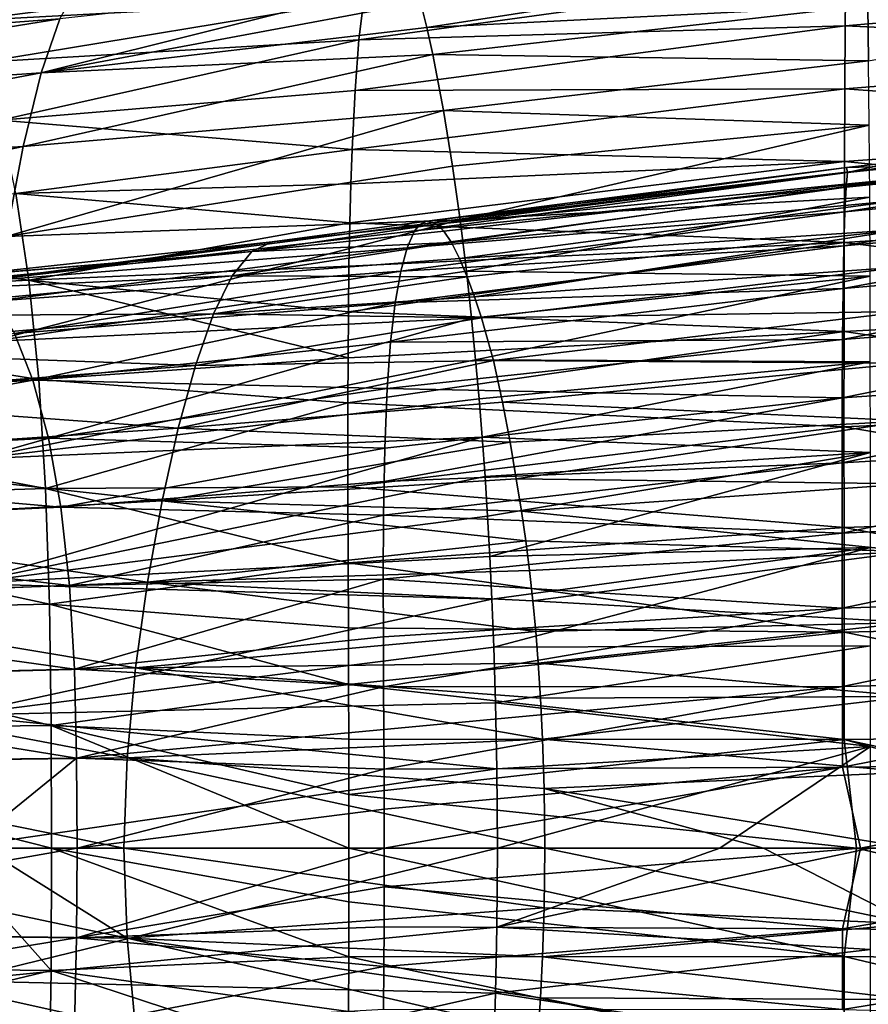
# Model space of a CAD drawing. Header units: metres. Extents: x -35 to 77, y -25 to 25.
# Tile 20 of 256: x -22.49 to -13.97, y -1.57 to 8.32. Entities that reach past the tile are written whole.
import ezdxf

# ---------------------------------------------------------------- set-up
doc = ezdxf.new("R2010")
doc.units = ezdxf.units.M
doc.layers.add('solid_500435', color=7, linetype='CONTINUOUS')

msp = doc.modelspace()

# ---------------------------------------------------------------- linework, layer by layer
at = {"layer": 'solid_500435'}
for points in [[(-13.976498, 8.932247, 4.291249), (-18.46455, 8.500622, 3.755224), (-18.400717, 8.246429, 4.330669)], [(-13.968629, 8.467113, 5.208268), (-13.976498, 8.932247, 4.291249), (-18.400717, 8.246429, 4.330669)], [(-27.416643, 8.236185, 1.385612), (-21.691328, 8.808815, 0.1543), (-23.434704, 8.631478, 0.132681)], [(-21.894947, 8.677097, 1.521869), (-21.691328, 8.808815, 0.1543), (-27.416643, 8.236185, 1.385612)], [(-23.048677, 8.312762, -2.326452), (-23.239841, 8.56023, -1.112017), (-18.980125, 8.831371, -2.191044)], [(-23.048677, 8.312762, -2.326452), (-18.980125, 8.831371, -2.191044), (-19.03516, 8.530973, -3.091285)], [(-22.278654, 7.789951, 4.114128), (-18.46455, 8.500622, 3.755224), (-18.53216, 8.729207, 3.119738)], [(-22.278654, 7.789951, 4.114128), (-18.53216, 8.729207, 3.119738), (-22.091032, 8.332763, 2.859785)], [(-19.083914, 8.123101, -3.987269), (-14.189611, 8.793494, -3.957631), (-14.196206, 8.263266, -4.920822)], [(-19.083914, 8.123101, -3.987269), (-19.03516, 8.530973, -3.091285), (-14.189611, 8.793494, -3.957631)], [(-14.196206, 8.263266, -4.920822), (-14.189611, 8.793494, -3.957631), (-9.154048, 8.69785, -5.169977)], [(-9.139392, 8.795088, 5.721361), (-13.968629, 8.467113, 5.208268), (-13.96168, 7.90939, 6.072341)], [(-21.894947, 8.677097, 1.521869), (-27.416643, 8.236185, 1.385612), (-27.612759, 7.917781, 2.658662)], [(-22.091032, 8.332763, 2.859785), (-21.894947, 8.677097, 1.521869), (-27.612759, 7.917781, 2.658662)], [(-14.196206, 8.263266, -4.920822), (-9.154048, 8.69785, -5.169977), (-9.161335, 8.030601, -6.122764)], [(-22.862299, 7.898194, -3.48406), (-23.048677, 8.312762, -2.326452), (-19.03516, 8.530973, -3.091285)], [(-22.862299, 7.898194, -3.48406), (-19.03516, 8.530973, -3.091285), (-19.083914, 8.123101, -3.987269)], [(-22.278654, 7.789951, 4.114128), (-18.400717, 8.246429, 4.330669), (-18.46455, 8.500622, 3.755224)], [(-13.968629, 8.467113, 5.208268), (-18.400717, 8.246429, 4.330669), (-18.34094, 7.974931, 4.850482)], [(-13.96168, 7.90939, 6.072341), (-13.968629, 8.467113, 5.208268), (-18.34094, 7.974931, 4.850482)], [(-22.091032, 8.332763, 2.859785), (-27.612759, 7.917781, 2.658662), (-27.800415, 7.410143, 3.853282)], [(-22.278654, 7.789951, 4.114128), (-22.091032, 8.332763, 2.859785), (-27.800415, 7.410143, 3.853282)], [(-22.278654, 7.789951, 4.114128), (-18.34094, 7.974931, 4.850482), (-18.400717, 8.246429, 4.330669)], [(-19.123657, 7.61247, -4.849905), (-14.196206, 8.263266, -4.920822), (-14.201528, 7.629582, -5.819466)], [(-19.123657, 7.61247, -4.849905), (-19.083914, 8.123101, -3.987269), (-14.196206, 8.263266, -4.920822)], [(-14.201528, 7.629582, -5.819466), (-14.196206, 8.263266, -4.920822), (-9.161335, 8.030601, -6.122764)], [(-22.687275, 7.315534, -4.581674), (-22.862299, 7.898194, -3.48406), (-19.083914, 8.123101, -3.987269)], [(-22.687275, 7.315534, -4.581674), (-19.083914, 8.123101, -3.987269), (-19.123657, 7.61247, -4.849905)], [(-14.201528, 7.629582, -5.819466), (-9.161335, 8.030601, -6.122764), (-9.167257, 7.262653, -6.99459)], [(-22.457804, 7.050481, 5.281667), (-18.234045, 7.411952, 5.731995), (-18.34094, 7.974931, 4.850482)], [(-22.457804, 7.050481, 5.281667), (-18.34094, 7.974931, 4.850482), (-22.278654, 7.789951, 4.114128)], [(-13.96168, 7.90939, 6.072341), (-18.34094, 7.974931, 4.850482), (-18.234045, 7.411952, 5.731995)], [(-13.955796, 7.265371, 6.874071), (-13.96168, 7.90939, 6.072341), (-18.234045, 7.411952, 5.731995)], [(-22.278654, 7.789951, 4.114128), (-27.800415, 7.410143, 3.853282), (-27.979588, 6.714677, 4.966616)], [(-22.457804, 7.050481, 5.281667), (-22.278654, 7.789951, 4.114128), (-27.979588, 6.714677, 4.966616)], [(-19.153217, 7.018013, -5.645875), (-14.201528, 7.629582, -5.819466), (-14.205484, 6.90018, -6.642048)], [(-19.153217, 7.018013, -5.645875), (-19.123657, 7.61247, -4.849905), (-14.201528, 7.629582, -5.819466)], [(-14.205484, 6.90018, -6.642048), (-14.201528, 7.629582, -5.819466), (-9.167257, 7.262653, -6.99459)], [(-22.687275, 7.315534, -4.581674), (-19.123657, 7.61247, -4.849905), (-19.153217, 7.018013, -5.645875)], [(-22.629364, 6.144883, 6.312943), (-18.143356, 6.85183, 6.435984), (-18.234045, 7.411952, 5.731995)], [(-22.629364, 6.144883, 6.312943), (-18.234045, 7.411952, 5.731995), (-22.457804, 7.050481, 5.281667)], [(-13.955796, 7.265371, 6.874071), (-18.234045, 7.411952, 5.731995), (-18.143356, 6.85183, 6.435984)], [(-14.173934, 6.790032, -0.540338), (-9.530626, 7.270854, -0.541538), (-9.54958, 7.322497, 0.35436)], [(-12.372615, 7.040763, 0.317082), (-14.173934, 6.790032, -0.540338), (-9.54958, 7.322497, 0.35436)], [(-22.532, 6.577009, -5.590545), (-22.687275, 7.315534, -4.581674), (-19.153217, 7.018013, -5.645875)], [(-13.955796, 7.265371, 6.874071), (-18.143356, 6.85183, 6.435984), (-18.067587, 6.311859, 7.00107)], [(-13.951111, 6.541417, 7.604117), (-13.955796, 7.265371, 6.874071), (-18.067587, 6.311859, 7.00107)], [(-14.205484, 6.90018, -6.642048), (-9.167257, 7.262653, -6.99459), (-9.171767, 6.402855, -7.773873)], [(-14.188377, 6.639721, -1.358104), (-9.544142, 7.109501, -1.428192), (-9.530626, 7.270854, -0.541538)], [(-14.173934, 6.790032, -0.540338), (-14.188377, 6.639721, -1.358104), (-9.530626, 7.270854, -0.541538)], [(-22.457804, 7.050481, 5.281667), (-27.979588, 6.714677, 4.966616), (-28.151175, 5.86039, 5.951325)], [(-22.629364, 6.144883, 6.312943), (-22.457804, 7.050481, 5.281667), (-28.151175, 5.86039, 5.951325)], [(-14.200827, 6.392737, -2.15367), (-9.555314, 6.844185, -2.290193), (-9.544142, 7.109501, -1.428192)], [(-14.188377, 6.639721, -1.358104), (-14.200827, 6.392737, -2.15367), (-9.544142, 7.109501, -1.428192)], [(-12.372615, 7.040763, 0.317082), (-13.708209, 6.893233, 0.294267), (-14.173934, 6.790032, -0.540338)], [(-22.532, 6.577009, -5.590545), (-19.153217, 7.018013, -5.645875), (-19.165365, 6.675119, -6.034556)], [(-19.165365, 6.675119, -6.034556), (-19.153217, 7.018013, -5.645875), (-14.205484, 6.90018, -6.642048)], [(-22.629364, 6.144883, 6.312943), (-18.067587, 6.311859, 7.00107), (-18.143356, 6.85183, 6.435984)], [(-19.175842, 6.284331, -6.428667), (-14.205484, 6.90018, -6.642048), (-14.208034, 6.083436, -7.377634)], [(-19.175842, 6.284331, -6.428667), (-19.165365, 6.675119, -6.034556), (-14.205484, 6.90018, -6.642048)], [(-18.471243, 6.266406, -0.339213), (-14.173934, 6.790032, -0.540338), (-14.185651, 6.838214, 0.285317)], [(-18.40308, 6.298143, 0.188602), (-18.471243, 6.266406, -0.339213), (-14.185651, 6.838214, 0.285317)], [(-13.66914, 6.853244, 1.069299), (-18.40308, 6.298143, 0.188602), (-14.185651, 6.838214, 0.285317)], [(-18.300476, 6.268547, 0.924863), (-18.40308, 6.298143, 0.188602), (-13.66914, 6.853244, 1.069299)], [(-18.300476, 6.268547, 0.924863), (-13.66914, 6.853244, 1.069299), (-13.652201, 6.724387, 1.83797)], [(-14.211016, 6.051628, -2.913543), (-9.563997, 6.477804, -3.112812), (-9.555314, 6.844185, -2.290193)], [(-14.200827, 6.392737, -2.15367), (-14.211016, 6.051628, -2.913543), (-9.555314, 6.844185, -2.290193)], [(-14.208034, 6.083436, -7.377634), (-14.205484, 6.90018, -6.642048), (-9.171767, 6.402855, -7.773873)], [(-13.708209, 6.893233, 0.294267), (-14.185651, 6.838214, 0.285317), (-14.173934, 6.790032, -0.540338)], [(-13.66914, 6.853244, 1.069299), (-14.185651, 6.838214, 0.285317), (-13.708209, 6.893233, 0.294267)], [(-18.525246, 6.203666, -0.793949), (-14.188377, 6.639721, -1.358104), (-14.173934, 6.790032, -0.540338)], [(-18.471243, 6.266406, -0.339213), (-18.525246, 6.203666, -0.793949), (-14.173934, 6.790032, -0.540338)], [(-22.532, 6.577009, -5.590545), (-19.165365, 6.675119, -6.034556), (-19.175842, 6.284331, -6.428667)], [(-18.60099, 6.031717, -1.527635), (-14.200827, 6.392737, -2.15367), (-14.188377, 6.639721, -1.358104)], [(-18.525246, 6.203666, -0.793949), (-18.60099, 6.031717, -1.527635), (-14.188377, 6.639721, -1.358104)], [(-18.229578, 6.198333, 1.429095), (-18.300476, 6.268547, 0.924863), (-13.652201, 6.724387, 1.83797)], [(-18.153057, 6.083646, 1.945961), (-18.229578, 6.198333, 1.429095), (-13.652201, 6.724387, 1.83797)], [(-18.153057, 6.083646, 1.945961), (-13.652201, 6.724387, 1.83797), (-13.63503, 6.510941, 2.589513)], [(-27.185795, 6.30405, -5.410843), (-22.532, 6.577009, -5.590545), (-22.401882, 5.708036, -6.475223)], [(-22.401882, 5.708036, -6.475223), (-22.532, 6.577009, -5.590545), (-19.175842, 6.284331, -6.428667)], [(-13.951111, 6.541417, 7.604117), (-18.067587, 6.311859, 7.00107), (-18.004583, 5.797399, 7.460034)], [(-13.947648, 5.745397, 8.254498), (-13.951111, 6.541417, 7.604117), (-18.004583, 5.797399, 7.460034)], [(-18.072966, 5.925001, 2.457828), (-18.153057, 6.083646, 1.945961), (-13.63503, 6.510941, 2.589513)], [(-18.072966, 5.925001, 2.457828), (-13.63503, 6.510941, 2.589513), (-13.618052, 6.214669, 3.312808)], [(-14.21888, 5.621839, -3.626669), (-9.570289, 6.01642, -3.884063), (-9.563997, 6.477804, -3.112812)], [(-14.211016, 6.051628, -2.913543), (-14.21888, 5.621839, -3.626669), (-9.563997, 6.477804, -3.112812)], [(-18.661985, 5.797846, -2.182506), (-14.211016, 6.051628, -2.913543), (-14.200827, 6.392737, -2.15367)], [(-18.60099, 6.031717, -1.527635), (-18.661985, 5.797846, -2.182506), (-14.200827, 6.392737, -2.15367)], [(-14.208034, 6.083436, -7.377634), (-9.171767, 6.402855, -7.773873), (-9.174965, 5.462716, -8.45156)], [(-27.055744, 5.469697, -6.253069), (-27.185795, 6.30405, -5.410843), (-22.401882, 5.708036, -6.475223)], [(-22.958836, 5.691261, -0.779651), (-18.471243, 6.266406, -0.339213), (-18.40308, 6.298143, 0.188602)], [(-19.955635, 6.092891, 0.155677), (-22.958836, 5.691261, -0.779651), (-18.40308, 6.298143, 0.188602)], [(-22.958836, 5.691261, -0.779651), (-18.525246, 6.203666, -0.793949), (-18.471243, 6.266406, -0.339213)], [(-22.790102, 5.091426, 7.188783), (-18.004583, 5.797399, 7.460034), (-18.067587, 6.311859, 7.00107)], [(-22.790102, 5.091426, 7.188783), (-18.067587, 6.311859, 7.00107), (-22.629364, 6.144883, 6.312943)], [(-22.401882, 5.708036, -6.475223), (-19.175842, 6.284331, -6.428667), (-19.184458, 5.845973, -6.81899)], [(-20.160505, 5.994132, 1.099066), (-18.300476, 6.268547, 0.924863), (-18.229578, 6.198333, 1.429095)], [(-20.160505, 5.994132, 1.099066), (-19.955635, 6.092891, 0.155677), (-18.300476, 6.268547, 0.924863)], [(-19.955635, 6.092891, 0.155677), (-18.40308, 6.298143, 0.188602), (-18.300476, 6.268547, 0.924863)], [(-19.184458, 5.845973, -6.81899), (-19.175842, 6.284331, -6.428667), (-14.208034, 6.083436, -7.377634)], [(-22.958836, 5.691261, -0.779651), (-18.60099, 6.031717, -1.527635), (-18.525246, 6.203666, -0.793949)], [(-20.160505, 5.994132, 1.099066), (-18.229578, 6.198333, 1.429095), (-18.153057, 6.083646, 1.945961)], [(-17.996954, 5.741258, 2.916705), (-18.072966, 5.925001, 2.457828), (-13.618052, 6.214669, 3.312808)], [(-17.924038, 5.539301, 3.329629), (-17.996954, 5.741258, 2.916705), (-13.618052, 6.214669, 3.312808)], [(-17.924038, 5.539301, 3.329629), (-13.618052, 6.214669, 3.312808), (-13.601695, 5.839205, 3.998237)], [(-19.955635, 6.092891, 0.155677), (-23.168667, 5.743708, 0.116555), (-22.958836, 5.691261, -0.779651)], [(-20.160505, 5.994132, 1.099066), (-23.168667, 5.743708, 0.116555), (-19.955635, 6.092891, 0.155677)], [(-20.357807, 5.748395, 2.023763), (-18.153057, 6.083646, 1.945961), (-18.072966, 5.925001, 2.457828)], [(-20.160505, 5.994132, 1.099066), (-18.153057, 6.083646, 1.945961), (-20.357807, 5.748395, 2.023763)], [(-19.190256, 5.388206, -7.177551), (-14.208034, 6.083436, -7.377634), (-14.209322, 5.190282, -8.017609)], [(-19.190256, 5.388206, -7.177551), (-19.184458, 5.845973, -6.81899), (-14.208034, 6.083436, -7.377634)], [(-18.719156, 5.477695, -2.835411), (-14.21888, 5.621839, -3.626669), (-14.211016, 6.051628, -2.913543)], [(-18.661985, 5.797846, -2.182506), (-18.719156, 5.477695, -2.835411), (-14.211016, 6.051628, -2.913543)], [(-14.209322, 5.190282, -8.017609), (-14.208034, 6.083436, -7.377634), (-9.174965, 5.462716, -8.45156)], [(-20.160505, 5.994132, 1.099066), (-24.416094, 5.566674, 0.980874), (-24.211205, 5.652169, 0.103861)], [(-20.160505, 5.994132, 1.099066), (-20.357807, 5.748395, 2.023763), (-24.416094, 5.566674, 0.980874)], [(-20.160505, 5.994132, 1.099066), (-24.211205, 5.652169, 0.103861), (-23.168667, 5.743708, 0.116555)], [(-22.958836, 5.691261, -0.779651), (-22.749552, 5.496914, -1.668248), (-18.60099, 6.031717, -1.527635)], [(-22.749552, 5.496914, -1.668248), (-18.661985, 5.797846, -2.182506), (-18.60099, 6.031717, -1.527635)], [(-14.224455, 5.110313, -4.283253), (-9.57441, 5.467726, -4.593372), (-9.570289, 6.01642, -3.884063)], [(-14.21888, 5.621839, -3.626669), (-14.224455, 5.110313, -4.283253), (-9.570289, 6.01642, -3.884063)], [(-22.401882, 5.708036, -6.475223), (-19.184458, 5.845973, -6.81899), (-19.190256, 5.388206, -7.177551)], [(-20.357807, 5.748395, 2.023763), (-18.072966, 5.925001, 2.457828), (-17.996954, 5.741258, 2.916705)], [(-17.854008, 5.328528, 3.695969), (-17.924038, 5.539301, 3.329629), (-13.601695, 5.839205, 3.998237)], [(-17.854008, 5.328528, 3.695969), (-13.601695, 5.839205, 3.998237), (-13.586391, 5.390053, 4.637683)], [(-20.357807, 5.748395, 2.023763), (-24.613422, 5.344136, 1.841972), (-24.416094, 5.566674, 0.980874)], [(-20.357807, 5.748395, 2.023763), (-20.54664, 5.367729, 2.884689), (-24.613422, 5.344136, 1.841972)], [(-22.790102, 5.091426, 7.188783), (-17.953276, 5.325767, 7.825532), (-18.004583, 5.797399, 7.460034)], [(-22.749552, 5.496914, -1.668248), (-22.54731, 5.169237, -2.505569), (-18.661985, 5.797846, -2.182506)], [(-22.54731, 5.169237, -2.505569), (-18.719156, 5.477695, -2.835411), (-18.661985, 5.797846, -2.182506)], [(-20.357807, 5.748395, 2.023763), (-17.996954, 5.741258, 2.916705), (-20.54664, 5.367729, 2.884689)], [(-20.54664, 5.367729, 2.884689), (-17.996954, 5.741258, 2.916705), (-17.924038, 5.539301, 3.329629)], [(-13.947648, 5.745397, 8.254498), (-18.004583, 5.797399, 7.460034), (-17.953276, 5.325767, 7.825532)], [(-13.947648, 5.745397, 8.254498), (-17.953276, 5.325767, 7.825532), (-17.911819, 4.905383, 8.113139)], [(-13.94532, 4.886689, 8.818596), (-13.947648, 5.745397, 8.254498), (-17.911819, 4.905383, 8.113139)], [(-27.055744, 5.469697, -6.253069), (-22.401882, 5.708036, -6.475223), (-22.302101, 4.707805, -7.234493)], [(-22.401882, 5.708036, -6.475223), (-19.190256, 5.388206, -7.177551), (-19.193748, 4.92458, -7.496701)], [(-22.302101, 4.707805, -7.234493), (-22.401882, 5.708036, -6.475223), (-19.193748, 4.92458, -7.496701)], [(-18.766676, 5.083076, -3.450786), (-14.224455, 5.110313, -4.283253), (-14.21888, 5.621839, -3.626669)], [(-18.719156, 5.477695, -2.835411), (-18.766676, 5.083076, -3.450786), (-14.21888, 5.621839, -3.626669)], [(-26.956022, 4.511613, -6.975473), (-27.055744, 5.469697, -6.253069), (-22.302101, 4.707805, -7.234493)], [(-22.54731, 5.169237, -2.505569), (-22.362045, 4.702121, -3.298655), (-18.719156, 5.477695, -2.835411)], [(-22.362045, 4.702121, -3.298655), (-18.766676, 5.083076, -3.450786), (-18.719156, 5.477695, -2.835411)], [(-20.54664, 5.367729, 2.884689), (-17.924038, 5.539301, 3.329629), (-17.854008, 5.328528, 3.695969)], [(-14.227784, 4.524074, -4.873561), (-9.57659, 4.839494, -5.23024), (-9.57441, 5.467726, -4.593372)], [(-14.224455, 5.110313, -4.283253), (-14.227784, 4.524074, -4.873561), (-9.57441, 5.467726, -4.593372)], [(-14.209322, 5.190282, -8.017609), (-9.174965, 5.462716, -8.45156), (-9.176989, 4.454405, -9.019234)], [(-20.54664, 5.367729, 2.884689), (-24.802286, 4.995892, 2.643934), (-24.613422, 5.344136, 1.841972)], [(-20.54664, 5.367729, 2.884689), (-20.726961, 4.849501, 3.689449), (-24.802286, 4.995892, 2.643934)], [(-20.54664, 5.367729, 2.884689), (-17.854008, 5.328528, 3.695969), (-20.726961, 4.849501, 3.689449)], [(-19.193748, 4.92458, -7.496701), (-19.190256, 5.388206, -7.177551), (-14.209322, 5.190282, -8.017609)], [(-17.732861, 4.899005, 4.307283), (-17.854008, 5.328528, 3.695969), (-13.586391, 5.390053, 4.637683)], [(-17.732861, 4.899005, 4.307283), (-13.586391, 5.390053, 4.637683), (-13.572571, 4.872798, 5.223096)], [(-22.935547, 3.912082, 7.893097), (-17.911819, 4.905383, 8.113139), (-17.953276, 5.325767, 7.825532)], [(-22.935547, 3.912082, 7.893097), (-17.953276, 5.325767, 7.825532), (-22.790102, 5.091426, 7.188783)], [(-20.726961, 4.849501, 3.689449), (-17.854008, 5.328528, 3.695969), (-17.732861, 4.899005, 4.307283)], [(-27.156115, 4.403933, -3.142169), (-22.362045, 4.702121, -3.298655), (-22.54731, 5.169237, -2.505569)], [(-19.195192, 4.475258, -7.768679), (-14.209322, 5.190282, -8.017609), (-14.209548, 4.232292, -8.553936)], [(-19.195192, 4.475258, -7.768679), (-19.193748, 4.92458, -7.496701), (-14.209322, 5.190282, -8.017609)], [(-14.209548, 4.232292, -8.553936), (-14.209322, 5.190282, -8.017609), (-9.176989, 4.454405, -9.019234)], [(-22.362045, 4.702121, -3.298655), (-18.79941, 4.616229, -4.023486), (-18.766676, 5.083076, -3.450786)], [(-18.79941, 4.616229, -4.023486), (-14.227784, 4.524074, -4.873561), (-14.224455, 5.110313, -4.283253)], [(-18.766676, 5.083076, -3.450786), (-18.79941, 4.616229, -4.023486), (-14.224455, 5.110313, -4.283253)], [(-20.726961, 4.849501, 3.689449), (-24.982628, 4.518845, 3.395003), (-24.802286, 4.995892, 2.643934)], [(-20.726961, 4.849501, 3.689449), (-20.899679, 4.219088, 4.396811), (-24.982628, 4.518845, 3.395003)], [(-22.935547, 3.912082, 7.893097), (-17.876928, 4.515654, 8.351031), (-17.911819, 4.905383, 8.113139)], [(-22.302101, 4.707805, -7.234493), (-19.193748, 4.92458, -7.496701), (-19.195192, 4.475258, -7.768679)], [(-20.899679, 4.219088, 4.396811), (-17.732861, 4.899005, 4.307283), (-17.64081, 4.479726, 4.784074)], [(-20.726961, 4.849501, 3.689449), (-17.732861, 4.899005, 4.307283), (-20.899679, 4.219088, 4.396811)], [(-13.94532, 4.886689, 8.818596), (-17.911819, 4.905383, 8.113139), (-17.876928, 4.515654, 8.351031)], [(-13.94532, 4.886689, 8.818596), (-17.876928, 4.515654, 8.351031), (-17.845556, 4.129016, 8.561991)], [(-13.944032, 3.97474, 9.289848), (-13.94532, 4.886689, 8.818596), (-17.845556, 4.129016, 8.561991)], [(-17.64081, 4.479726, 4.784074), (-17.732861, 4.899005, 4.307283), (-13.572571, 4.872798, 5.223096)], [(-17.64081, 4.479726, 4.784074), (-13.572571, 4.872798, 5.223096), (-13.560609, 4.293499, 5.746766)], [(-14.229111, 3.871733, -5.389048), (-9.577161, 4.141045, -5.785618), (-9.57659, 4.839494, -5.23024)], [(-14.227784, 4.524074, -4.873561), (-14.229111, 3.871733, -5.389048), (-9.57659, 4.839494, -5.23024)], [(-27.156115, 4.403933, -3.142169), (-26.997746, 3.854155, -3.797184), (-22.362045, 4.702121, -3.298655)], [(-26.997746, 3.854155, -3.797184), (-22.203602, 4.118186, -4.004368), (-22.362045, 4.702121, -3.298655)], [(-26.956022, 4.511613, -6.975473), (-22.302101, 4.707805, -7.234493), (-22.234297, 3.612236, -7.839654)], [(-22.362045, 4.702121, -3.298655), (-22.203602, 4.118186, -4.004368), (-18.79941, 4.616229, -4.023486)], [(-22.234297, 3.612236, -7.839654), (-22.302101, 4.707805, -7.234493), (-19.195192, 4.475258, -7.768679)], [(-22.203602, 4.118186, -4.004368), (-18.822775, 4.018484, -4.596378), (-18.79941, 4.616229, -4.023486)], [(-18.79941, 4.616229, -4.023486), (-18.822775, 4.018484, -4.596378), (-14.227784, 4.524074, -4.873561)], [(-26.888258, 3.463257, -7.551534), (-26.956022, 4.511613, -6.975473), (-22.234297, 3.612236, -7.839654)], [(-20.899679, 4.219088, 4.396811), (-25.155369, 3.937033, 4.055844), (-24.982628, 4.518845, 3.395003)], [(-22.935547, 3.912082, 7.893097), (-17.845556, 4.129016, 8.561991), (-17.876928, 4.515654, 8.351031)], [(-22.234297, 3.612236, -7.839654), (-19.195192, 4.475258, -7.768679), (-19.194918, 3.629047, -8.192585)], [(-20.899679, 4.219088, 4.396811), (-17.64081, 4.479726, 4.784074), (-17.565893, 4.078798, 5.162585)], [(-19.194918, 3.629047, -8.192585), (-19.195192, 4.475258, -7.768679), (-14.209548, 4.232292, -8.553936)], [(-18.8311, 3.6834, -4.859488), (-14.229111, 3.871733, -5.389048), (-14.227784, 4.524074, -4.873561)], [(-18.822775, 4.018484, -4.596378), (-18.8311, 3.6834, -4.859488), (-14.227784, 4.524074, -4.873561)], [(-17.565893, 4.078798, 5.162585), (-17.64081, 4.479726, 4.784074), (-13.560609, 4.293499, 5.746766)], [(-14.209548, 4.232292, -8.553936), (-9.176989, 4.454405, -9.019234), (-9.177979, 3.390145, -9.46858)], [(-17.502775, 3.709978, 5.459572), (-17.565893, 4.078798, 5.162585), (-13.560609, 4.293499, 5.746766)], [(-17.502775, 3.709978, 5.459572), (-13.560609, 4.293499, 5.746766), (-13.550669, 3.660109, 6.202349)], [(-20.899679, 4.219088, 4.396811), (-21.061567, 3.488522, 4.995221), (-25.155369, 3.937033, 4.055844)], [(-20.899679, 4.219088, 4.396811), (-17.565893, 4.078798, 5.162585), (-21.061567, 3.488522, 4.995221)], [(-19.194918, 3.629047, -8.192585), (-14.209548, 4.232292, -8.553936), (-14.208915, 3.221088, -8.978682)], [(-14.208915, 3.221088, -8.978682), (-14.209548, 4.232292, -8.553936), (-9.177979, 3.390145, -9.46858)], [(-26.997746, 3.854155, -3.797184), (-22.078695, 3.425444, -4.609912), (-22.203602, 4.118186, -4.004368)], [(-23.055929, 2.657956, 8.398591), (-17.816704, 3.734182, 8.753455), (-17.845556, 4.129016, 8.561991)], [(-23.055929, 2.657956, 8.398591), (-17.845556, 4.129016, 8.561991), (-22.935547, 3.912082, 7.893097)], [(-22.203602, 4.118186, -4.004368), (-22.078695, 3.425444, -4.609912), (-18.822775, 4.018484, -4.596378)], [(-21.061567, 3.488522, 4.995221), (-17.565893, 4.078798, 5.162585), (-17.502775, 3.709978, 5.459572)], [(-13.944032, 3.97474, 9.289848), (-17.845556, 4.129016, 8.561991), (-17.816704, 3.734182, 8.753455)], [(-14.229111, 3.871733, -5.389048), (-14.228871, 3.163489, -5.82236), (-9.577161, 4.141045, -5.785618)], [(-14.228871, 3.163489, -5.82236), (-9.576566, 3.383246, -6.251904), (-9.577161, 4.141045, -5.785618)], [(-22.078695, 3.425444, -4.609912), (-18.8311, 3.6834, -4.859488), (-18.822775, 4.018484, -4.596378)], [(-13.944032, 3.97474, 9.289848), (-17.816704, 3.734182, 8.753455), (-17.790745, 3.334194, 8.924157)], [(-13.944032, 3.97474, 9.289848), (-17.790745, 3.334194, 8.924157), (-17.767891, 2.928682, 9.074652)], [(-13.943667, 3.019124, 9.661968), (-13.944032, 3.97474, 9.289848), (-17.767891, 2.928682, 9.074652)], [(-21.061567, 3.488522, 4.995221), (-25.317291, 3.260783, 4.616186), (-25.155369, 3.937033, 4.055844)], [(-18.83667, 3.34381, -5.091938), (-14.228871, 3.163489, -5.82236), (-14.229111, 3.871733, -5.389048)], [(-18.8311, 3.6834, -4.859488), (-18.83667, 3.34381, -5.091938), (-14.229111, 3.871733, -5.389048)], [(-26.997746, 3.854155, -3.797184), (-26.872921, 3.20552, -4.357866), (-22.078695, 3.425444, -4.609912)], [(-23.055929, 2.657956, 8.398591), (-17.790745, 3.334194, 8.924157), (-17.816704, 3.734182, 8.753455)], [(-22.078695, 3.425444, -4.609912), (-18.83667, 3.34381, -5.091938), (-18.8311, 3.6834, -4.859488)], [(-21.061567, 3.488522, 4.995221), (-17.502775, 3.709978, 5.459572), (-17.45129, 3.385068, 5.687206)], [(-17.45129, 3.385068, 5.687206), (-17.502775, 3.709978, 5.459572), (-13.550669, 3.660109, 6.202349)], [(-26.888258, 3.463257, -7.551534), (-22.234297, 3.612236, -7.839654), (-22.194973, 2.450736, -8.276266)], [(-22.234297, 3.612236, -7.839654), (-19.194918, 3.629047, -8.192585), (-19.192926, 2.866883, -8.485974)], [(-22.194973, 2.450736, -8.276266), (-22.234297, 3.612236, -7.839654), (-19.192926, 2.866883, -8.485974)], [(-19.192926, 2.866883, -8.485974), (-19.194918, 3.629047, -8.192585), (-14.208915, 3.221088, -8.978682)], [(-17.45129, 3.385068, 5.687206), (-13.550669, 3.660109, 6.202349), (-13.542857, 2.981056, 6.58384)], [(-26.848955, 2.351826, -7.967659), (-26.888258, 3.463257, -7.551534), (-22.194973, 2.450736, -8.276266)], [(-21.061567, 3.488522, 4.995221), (-21.208153, 2.671645, 5.475849), (-25.317291, 3.260783, 4.616186)], [(-21.061567, 3.488522, 4.995221), (-17.408384, 3.086179, 5.871634), (-21.208153, 2.671645, 5.475849)], [(-21.061567, 3.488522, 4.995221), (-17.45129, 3.385068, 5.687206), (-17.408384, 3.086179, 5.871634)], [(-26.872921, 3.20552, -4.357866), (-21.992483, 2.637307, -5.101916), (-22.078695, 3.425444, -4.609912)], [(-22.078695, 3.425444, -4.609912), (-21.992483, 2.637307, -5.101916), (-18.83667, 3.34381, -5.091938)], [(-17.408384, 3.086179, 5.871634), (-17.45129, 3.385068, 5.687206), (-13.542857, 2.981056, 6.58384)], [(-14.228871, 3.163489, -5.82236), (-14.227513, 2.409623, -6.166203), (-9.576566, 3.383246, -6.251904)], [(-14.227513, 2.409623, -6.166203), (-9.575251, 2.577044, -6.621573), (-9.576566, 3.383246, -6.251904)], [(-14.208915, 3.221088, -8.978682), (-9.177979, 3.390145, -9.46858), (-9.178205, 2.283305, -9.79373)], [(-23.055929, 2.657956, 8.398591), (-17.767891, 2.928682, 9.074652), (-17.790745, 3.334194, 8.924157)], [(-21.992483, 2.637307, -5.101916), (-18.839716, 2.701114, -5.451735), (-18.83667, 3.34381, -5.091938)], [(-18.83667, 3.34381, -5.091938), (-18.839716, 2.701114, -5.451735), (-14.228871, 3.163489, -5.82236)], [(-26.872921, 3.20552, -4.357866), (-26.786768, 2.469137, -4.813696), (-21.992483, 2.637307, -5.101916)], [(-21.208153, 2.671645, 5.475849), (-25.463921, 2.501703, 5.068081), (-25.317291, 3.260783, 4.616186)], [(-19.192926, 2.866883, -8.485974), (-14.208915, 3.221088, -8.978682), (-14.207793, 2.169402, -9.286191)], [(-14.207793, 2.169402, -9.286191), (-14.208915, 3.221088, -8.978682), (-9.178205, 2.283305, -9.79373)], [(-21.208153, 2.671645, 5.475849), (-17.408384, 3.086179, 5.871634), (-17.37043, 2.788106, 6.033764)], [(-18.839716, 2.701114, -5.451735), (-14.227513, 2.409623, -6.166203), (-14.228871, 3.163489, -5.82236)], [(-17.37043, 2.788106, 6.033764), (-17.408384, 3.086179, 5.871634), (-13.542857, 2.981056, 6.58384)], [(-13.943667, 3.019124, 9.661968), (-17.767891, 2.928682, 9.074652), (-17.747314, 2.499417, 9.210594)], [(-13.943667, 3.019124, 9.661968), (-17.747314, 2.499417, 9.210594), (-17.728354, 2.01884, 9.335674)], [(-13.943915, 2.030576, 9.931062), (-13.943667, 3.019124, 9.661968), (-17.728354, 2.01884, 9.335674)], [(-17.336838, 2.483407, 6.178592), (-17.37043, 2.788106, 6.033764), (-13.542857, 2.981056, 6.58384)], [(-17.336838, 2.483407, 6.178592), (-13.542857, 2.981056, 6.58384), (-13.537271, 2.264833, 6.885324)], [(-23.055929, 2.657956, 8.398591), (-17.747314, 2.499417, 9.210594), (-17.767891, 2.928682, 9.074652)], [(-22.194973, 2.450736, -8.276266), (-19.192926, 2.866883, -8.485974), (-19.190546, 2.213073, -8.677635)], [(-21.208153, 2.671645, 5.475849), (-17.37043, 2.788106, 6.033764), (-17.336838, 2.483407, 6.178592)], [(-19.190546, 2.213073, -8.677635), (-19.192926, 2.866883, -8.485974), (-14.207793, 2.169402, -9.286191)], [(-21.208153, 2.671645, 5.475849), (-21.329647, 1.812147, 5.816517), (-25.463921, 2.501703, 5.068081)], [(-21.992483, 2.637307, -5.101916), (-21.942287, 1.797086, -5.454767), (-18.839716, 2.701114, -5.451735)], [(-21.942287, 1.797086, -5.454767), (-18.838221, 2.120739, -5.698), (-18.839716, 2.701114, -5.451735)], [(-21.208153, 2.671645, 5.475849), (-17.307722, 2.174866, 6.305128), (-21.329647, 1.812147, 5.816517)], [(-21.208153, 2.671645, 5.475849), (-17.336838, 2.483407, 6.178592), (-17.307722, 2.174866, 6.305128)], [(-18.839716, 2.701114, -5.451735), (-18.838221, 2.120739, -5.698), (-14.227513, 2.409623, -6.166203)], [(-26.786768, 2.469137, -4.813696), (-21.942287, 1.797086, -5.454767), (-21.992483, 2.637307, -5.101916)], [(-23.139078, 1.335872, 8.706845), (-17.747314, 2.499417, 9.210594), (-23.055929, 2.657956, 8.398591)], [(-14.227513, 2.409623, -6.166203), (-14.22559, 1.621686, -6.414875), (-9.575251, 2.577044, -6.621573)], [(-14.22559, 1.621686, -6.414875), (-9.573683, 1.734636, -6.888746), (-9.575251, 2.577044, -6.621573)], [(-21.329647, 1.812147, 5.816517), (-25.585474, 1.700779, 5.389598), (-25.463921, 2.501703, 5.068081)], [(-23.139078, 1.335872, 8.706845), (-17.728354, 2.01884, 9.335674), (-17.747314, 2.499417, 9.210594)], [(-17.307722, 2.174866, 6.305128), (-17.336838, 2.483407, 6.178592), (-13.537271, 2.264833, 6.885324)], [(-26.848955, 2.351826, -7.967659), (-22.194973, 2.450736, -8.276266), (-22.178421, 1.230588, -8.543168)], [(-26.786768, 2.469137, -4.813696), (-26.736601, 1.684941, -5.140928), (-21.942287, 1.797086, -5.454767)], [(-22.194973, 2.450736, -8.276266), (-19.190546, 2.213073, -8.677635), (-19.18836, 1.642547, -8.802736)], [(-22.178421, 1.230588, -8.543168), (-22.194973, 2.450736, -8.276266), (-19.18836, 1.642547, -8.802736)], [(-18.838221, 2.120739, -5.698), (-18.83604, 1.619561, -5.857572), (-14.227513, 2.409623, -6.166203)], [(-18.83604, 1.619561, -5.857572), (-14.22559, 1.621686, -6.414875), (-14.227513, 2.409623, -6.166203)], [(-26.832411, 1.182039, -8.222846), (-26.848955, 2.351826, -7.967659), (-22.178421, 1.230588, -8.543168)], [(-14.207793, 2.169402, -9.286191), (-9.178205, 2.283305, -9.79373), (-9.17805, 1.148401, -9.991255)], [(-19.18836, 1.642547, -8.802736), (-19.190546, 2.213073, -8.677635), (-14.207793, 2.169402, -9.286191)], [(-17.282881, 1.856205, 6.415956), (-17.307722, 2.174866, 6.305128), (-13.537271, 2.264833, 6.885324)], [(-17.282881, 1.856205, 6.415956), (-13.537271, 2.264833, 6.885324), (-13.533767, 1.521497, 7.102916)], [(-21.942287, 1.797086, -5.454767), (-18.83604, 1.619561, -5.857572), (-18.838221, 2.120739, -5.698)], [(-21.329647, 1.812147, 5.816517), (-17.307722, 2.174866, 6.305128), (-17.282881, 1.856205, 6.415956)], [(-19.18836, 1.642547, -8.802736), (-14.207793, 2.169402, -9.286191), (-14.20672, 1.091076, -9.473096)], [(-14.20672, 1.091076, -9.473096), (-14.207793, 2.169402, -9.286191), (-9.17805, 1.148401, -9.991255)], [(-23.139078, 1.335872, 8.706845), (-17.711422, 1.459423, 9.446687), (-17.728354, 2.01884, 9.335674)], [(-13.943915, 2.030576, 9.931062), (-17.728354, 2.01884, 9.335674), (-17.711422, 1.459423, 9.446687)], [(-13.944366, 1.020424, 10.094463), (-13.943915, 2.030576, 9.931062), (-17.711422, 1.459423, 9.446687)], [(-26.736601, 1.684941, -5.140928), (-21.921305, 0.90211, -5.671491), (-21.942287, 1.797086, -5.454767)], [(-21.329647, 1.812147, 5.816517), (-21.413837, 0.906649, 6.023763), (-25.585474, 1.700779, 5.389598)], [(-21.942287, 1.797086, -5.454767), (-21.921305, 0.90211, -5.671491), (-18.83604, 1.619561, -5.857572)], [(-21.329647, 1.812147, 5.816517), (-17.24033, 1.093749, 6.606266), (-21.413837, 0.906649, 6.023763)], [(-21.329647, 1.812147, 5.816517), (-17.282881, 1.856205, 6.415956), (-17.260557, 1.504563, 6.516403)], [(-21.329647, 1.812147, 5.816517), (-17.260557, 1.504563, 6.516403), (-17.24033, 1.093749, 6.606266)], [(-17.260557, 1.504563, 6.516403), (-17.282881, 1.856205, 6.415956), (-13.533767, 1.521497, 7.102916)], [(-26.736601, 1.684941, -5.140928), (-26.71563, 0.847068, -5.342946), (-21.921305, 0.90211, -5.671491)], [(-21.413837, 0.906649, 6.023763), (-25.669722, 0.852511, 5.586442), (-25.585474, 1.700779, 5.389598)], [(-14.22559, 1.621686, -6.414875), (-14.223862, 0.813708, -6.565746), (-9.573683, 1.734636, -6.888746)], [(-14.223862, 0.813708, -6.565746), (-9.572367, 0.870651, -7.050745), (-9.573683, 1.734636, -6.888746)], [(-22.178421, 1.230588, -8.543168), (-19.18836, 1.642547, -8.802736), (-19.186478, 1.094728, -8.887405)], [(-21.921305, 0.90211, -5.671491), (-18.833969, 1.192109, -5.95822), (-18.83604, 1.619561, -5.857572)], [(-19.186478, 1.094728, -8.887405), (-19.18836, 1.642547, -8.802736), (-14.20672, 1.091076, -9.473096)], [(-18.83604, 1.619561, -5.857572), (-18.833969, 1.192109, -5.95822), (-14.22559, 1.621686, -6.414875)], [(-18.833969, 1.192109, -5.95822), (-18.832102, 0.792681, -6.024235), (-14.22559, 1.621686, -6.414875)], [(-18.832102, 0.792681, -6.024235), (-14.223862, 0.813708, -6.565746), (-14.22559, 1.621686, -6.414875)], [(-17.24033, 1.093749, 6.606266), (-17.260557, 1.504563, 6.516403), (-13.533767, 1.521497, 7.102916)], [(-17.24033, 1.093749, 6.606266), (-13.533767, 1.521497, 7.102916), (-13.531957, 0.762658, 7.234765)], [(-23.139078, 1.335872, 8.706845), (-17.698256, 0.794883, 9.531713), (-17.711422, 1.459423, 9.446687)], [(-13.944366, 1.020424, 10.094463), (-17.711422, 1.459423, 9.446687), (-17.698256, 0.794883, 9.531713)], [(-23.139078, 1.335872, 8.706845), (-23.170244, 0, 8.809142), (-17.698256, 0.794883, 9.531713)], [(-26.832411, 1.182039, -8.222846), (-22.178421, 1.230588, -8.543168), (-22.1752, 0, -8.631828)], [(-22.178421, 1.230588, -8.543168), (-19.184565, 0, -8.954988), (-22.1752, 0, -8.631828)], [(-22.178421, 1.230588, -8.543168), (-19.185091, 0.539251, -8.938559), (-19.184565, 0, -8.954988)], [(-22.178421, 1.230588, -8.543168), (-19.186478, 1.094728, -8.887405), (-19.185091, 0.539251, -8.938559)], [(-21.921305, 0.90211, -5.671491), (-18.832102, 0.792681, -6.024235), (-18.833969, 1.192109, -5.95822)], [(-26.832411, 1.182039, -8.222846), (-22.1752, 0, -8.631828), (-23.273727, 0, -8.535785)], [(-21.413837, 0.906649, 6.023763), (-17.24033, 1.093749, 6.606266), (-17.223694, 0.599491, 6.676599)], [(-19.185091, 0.539251, -8.938559), (-19.186478, 1.094728, -8.887405), (-14.20672, 1.091076, -9.473096)], [(-19.185091, 0.539251, -8.938559), (-14.20672, 1.091076, -9.473096), (-14.084503, 0, -9.549528)], [(-17.223694, 0.599491, 6.676599), (-17.24033, 1.093749, 6.606266), (-13.531957, 0.762658, 7.234765)], [(-14.20672, 1.091076, -9.473096), (-9.17805, 1.148401, -9.991255), (-9.119394, 0, -10.06352)], [(-14.20672, 1.091076, -9.473096), (-9.119394, 0, -10.06352), (-10.235015, 0, -9.953591)], [(-14.20672, 1.091076, -9.473096), (-10.235015, 0, -9.953591), (-14.084503, 0, -9.549528)], [(-13.944366, 1.020424, 10.094463), (-17.698256, 0.794883, 9.531713), (-17.692617, 0, 9.567602)], [(-13.944366, 1.020424, 10.094463), (-17.692617, 0, 9.567602), (-15.456718, 0, 9.924948)], [(-13.944366, 1.020424, 10.094463), (-15.456718, 0, 9.924948), (-13.944546, 0, 10.149529)], [(-26.71563, 0.847068, -5.342946), (-23.036982, 0, -5.645464), (-21.921305, 0.90211, -5.671491)], [(-21.413837, 0.906649, 6.023763), (-21.445929, 0, 6.091834), (-25.669722, 0.852511, 5.586442)], [(-23.036982, 0, -5.645464), (-21.917677, 0, -5.743265), (-21.921305, 0.90211, -5.671491)], [(-21.921305, 0.90211, -5.671491), (-21.917677, 0, -5.743265), (-18.832102, 0.792681, -6.024235)], [(-21.413837, 0.906649, 6.023763), (-17.216028, 0, 6.707034), (-21.445929, 0, 6.091834)], [(-21.413837, 0.906649, 6.023763), (-17.223694, 0.599491, 6.676599), (-17.216028, 0, 6.707034)], [(-21.445929, 0, 6.091834), (-22.856741, 0, 5.926134), (-25.669722, 0.852511, 5.586442)], [(-17.698256, 0.794883, 9.531713), (-23.170244, 0, 8.809142), (-17.692617, 0, 9.567602)], [(-21.917677, 0, -5.743265), (-18.830589, 0.390128, -6.063956), (-18.832102, 0.792681, -6.024235)], [(-18.832102, 0.792681, -6.024235), (-18.830589, 0.390128, -6.063956), (-14.223862, 0.813708, -6.565746)], [(-18.830589, 0.390128, -6.063956), (-18.829933, 0, -6.076752), (-14.223862, 0.813708, -6.565746)], [(-18.829933, 0, -6.076752), (-14.04512, 0, -6.636281), (-14.223862, 0.813708, -6.565746)], [(-14.223862, 0.813708, -6.565746), (-14.04512, 0, -6.636281), (-9.572367, 0.870651, -7.050745)], [(-14.04512, 0, -6.636281), (-9.489558, 0, -7.113393), (-9.572367, 0.870651, -7.050745)], [(-17.223694, 0.599491, 6.676599), (-13.531957, 0.762658, 7.234765), (-13.531379, 0, 7.279116)], [(-17.223694, 0.599491, 6.676599), (-15.017967, 0, 7.058334), (-17.216028, 0, 6.707034)], [(-17.223694, 0.599491, 6.676599), (-13.531379, 0, 7.279116), (-15.017967, 0, 7.058334)], [(-19.185091, 0.539251, -8.938559), (-14.084503, 0, -9.549528), (-19.184565, 0, -8.954988)], [(-21.917677, 0, -5.743265), (-18.829933, 0, -6.076752), (-18.830589, 0.390128, -6.063956)], [(-26.832834, -1.182036, -8.222826), (-23.273727, 0, -8.535785), (-22.178843, -1.230583, -8.54313)], [(-26.71611, -0.847064, -5.342924), (-21.917677, 0, -5.743265), (-23.036982, 0, -5.645464)], [(-21.414686, -0.906635, 6.023658), (-25.701839, 0, 5.651464), (-22.856741, 0, 5.926134)], [(-23.273727, 0, -8.535785), (-22.1752, 0, -8.631828), (-22.178843, -1.230583, -8.54313)], [(-23.139629, -1.335864, 8.706785), (-17.692617, 0, 9.567602), (-23.170244, 0, 8.809142)], [(-21.414686, -0.906635, 6.023658), (-22.856741, 0, 5.926134), (-21.445929, 0, 6.091834)], [(-21.921783, -0.902102, -5.671447), (-18.829933, 0, -6.076752), (-21.917677, 0, -5.743265)], [(-21.921783, -0.902102, -5.671447), (-18.830589, -0.390128, -6.063956), (-18.829933, 0, -6.076752)], [(-17.223694, -0.599491, 6.676599), (-21.445929, 0, 6.091834), (-17.216028, 0, 6.707034)], [(-21.414686, -0.906635, 6.023658), (-21.445929, 0, 6.091834), (-17.223694, -0.599491, 6.676599)], [(-19.184565, 0, -8.954988), (-14.084503, 0, -9.549528), (-14.20672, -1.091076, -9.473096)], [(-18.830589, -0.390128, -6.063956), (-14.04512, 0, -6.636281), (-18.829933, 0, -6.076752)], [(-18.830589, -0.390128, -6.063956), (-14.223862, -0.813708, -6.565746), (-14.04512, 0, -6.636281)], [(-17.698256, -0.794883, 9.531713), (-15.456718, 0, 9.924948), (-17.692617, 0, 9.567602)], [(-17.698256, -0.794883, 9.531713), (-13.944546, 0, 10.149529), (-15.456718, 0, 9.924948)], [(-17.698256, -0.794883, 9.531713), (-13.944366, -1.020424, 10.094463), (-13.944546, 0, 10.149529)], [(-13.531957, -0.762658, 7.234765), (-17.223694, -0.599491, 6.676599), (-17.216028, 0, 6.707034)], [(-13.531957, -0.762658, 7.234765), (-17.216028, 0, 6.707034), (-15.017967, 0, 7.058334)], [(-13.531957, -0.762658, 7.234765), (-15.017967, 0, 7.058334), (-13.531379, 0, 7.279116)], [(-14.223862, -0.813708, -6.565746), (-9.489558, 0, -7.113393), (-14.04512, 0, -6.636281)], [(-14.20672, -1.091076, -9.473096), (-14.084503, 0, -9.549528), (-9.17805, -1.148401, -9.991255)], [(-14.084503, 0, -9.549528), (-10.235015, 0, -9.953591), (-9.17805, -1.148401, -9.991255)], [(-26.71611, -0.847064, -5.342924), (-21.921783, -0.902102, -5.671447), (-21.917677, 0, -5.743265)], [(-21.414686, -0.906635, 6.023658), (-25.670572, -0.852503, 5.586372), (-25.701839, 0, 5.651464)], [(-23.139629, -1.335864, 8.706785), (-17.698256, -0.794883, 9.531713), (-17.692617, 0, 9.567602)], [(-22.178843, -1.230583, -8.54313), (-22.1752, 0, -8.631828), (-19.186478, -1.094728, -8.887405)], [(-22.1752, 0, -8.631828), (-19.184565, 0, -8.954988), (-19.185091, -0.539251, -8.938559)], [(-22.1752, 0, -8.631828), (-19.185091, -0.539251, -8.938559), (-19.186478, -1.094728, -8.887405)], [(-19.185091, -0.539251, -8.938559), (-19.184565, 0, -8.954988), (-14.20672, -1.091076, -9.473096)], [(-14.223862, -0.813708, -6.565746), (-9.572367, -0.870651, -7.050745), (-9.489558, 0, -7.113393)], [(-21.921783, -0.902102, -5.671447), (-18.832102, -0.792681, -6.024235), (-18.830589, -0.390128, -6.063956)], [(-18.830589, -0.390128, -6.063956), (-18.832102, -0.792681, -6.024235), (-14.223862, -0.813708, -6.565746)], [(-19.186478, -1.094728, -8.887405), (-19.185091, -0.539251, -8.938559), (-14.20672, -1.091076, -9.473096)], [(-21.414686, -0.906635, 6.023658), (-17.223694, -0.599491, 6.676599), (-17.24033, -1.093749, 6.606266)], [(-13.531957, -0.762658, 7.234765), (-17.24033, -1.093749, 6.606266), (-17.223694, -0.599491, 6.676599)], [(-13.531957, -0.762658, 7.234765), (-13.533767, -1.521497, 7.102916), (-17.24033, -1.093749, 6.606266)], [(-26.71611, -0.847064, -5.342924), (-26.73756, -1.684926, -5.140886), (-21.921783, -0.902102, -5.671447)], [(-21.331345, -1.812092, 5.816313), (-25.587177, -1.700745, 5.389461), (-25.670572, -0.852503, 5.586372)], [(-21.414686, -0.906635, 6.023658), (-21.331345, -1.812092, 5.816313), (-25.670572, -0.852503, 5.586372)], [(-23.139629, -1.335864, 8.706785), (-17.711422, -1.459423, 9.446687), (-17.698256, -0.794883, 9.531713)], [(-21.921783, -0.902102, -5.671447), (-18.833969, -1.192109, -5.95822), (-18.832102, -0.792681, -6.024235)], [(-18.832102, -0.792681, -6.024235), (-18.833969, -1.192109, -5.95822), (-14.223862, -0.813708, -6.565746)], [(-18.833969, -1.192109, -5.95822), (-14.22559, -1.621686, -6.414875), (-14.223862, -0.813708, -6.565746)], [(-17.698256, -0.794883, 9.531713), (-17.711422, -1.459423, 9.446687), (-13.944366, -1.020424, 10.094463)], [(-14.223862, -0.813708, -6.565746), (-14.22559, -1.621686, -6.414875), (-9.572367, -0.870651, -7.050745)], [(-14.22559, -1.621686, -6.414875), (-9.573683, -1.734636, -6.888746), (-9.572367, -0.870651, -7.050745)], [(-26.73756, -1.684926, -5.140886), (-21.943243, -1.797056, -5.454683), (-21.921783, -0.902102, -5.671447)], [(-21.921783, -0.902102, -5.671447), (-21.943243, -1.797056, -5.454683), (-18.833969, -1.192109, -5.95822)], [(-21.414686, -0.906635, 6.023658), (-17.24033, -1.093749, 6.606266), (-17.260557, -1.504563, 6.516403)], [(-21.414686, -0.906635, 6.023658), (-17.260557, -1.504563, 6.516403), (-17.282881, -1.856205, 6.415956)], [(-21.414686, -0.906635, 6.023658), (-17.282881, -1.856205, 6.415956), (-21.331345, -1.812092, 5.816313)], [(-17.711422, -1.459423, 9.446687), (-13.943915, -2.030576, 9.931062), (-13.944366, -1.020424, 10.094463)], [(-26.849802, -2.351814, -7.967622), (-26.832834, -1.182036, -8.222826), (-22.178843, -1.230583, -8.54313)], [(-22.178843, -1.230583, -8.54313), (-19.186478, -1.094728, -8.887405), (-19.18836, -1.642547, -8.802736)], [(-19.18836, -1.642547, -8.802736), (-19.186478, -1.094728, -8.887405), (-14.207793, -2.169402, -9.286191)], [(-19.186478, -1.094728, -8.887405), (-14.20672, -1.091076, -9.473096), (-14.207793, -2.169402, -9.286191)], [(-13.533767, -1.521497, 7.102916), (-17.260557, -1.504563, 6.516403), (-17.24033, -1.093749, 6.606266)], [(-14.207793, -2.169402, -9.286191), (-14.20672, -1.091076, -9.473096), (-9.178205, -2.283305, -9.79373)], [(-14.20672, -1.091076, -9.473096), (-9.17805, -1.148401, -9.991255), (-9.178205, -2.283305, -9.79373)], [(-26.849802, -2.351814, -7.967622), (-22.178843, -1.230583, -8.54313), (-22.195816, -2.450713, -8.276191)], [(-22.195816, -2.450713, -8.276191), (-22.178843, -1.230583, -8.54313), (-19.190546, -2.213073, -8.677635)], [(-22.178843, -1.230583, -8.54313), (-19.18836, -1.642547, -8.802736), (-19.190546, -2.213073, -8.677635)], [(-21.943243, -1.797056, -5.454683), (-18.83604, -1.619561, -5.857572), (-18.833969, -1.192109, -5.95822)], [(-18.833969, -1.192109, -5.95822), (-18.83604, -1.619561, -5.857572), (-14.22559, -1.621686, -6.414875)], [(-23.05703, -2.657925, 8.398473), (-17.711422, -1.459423, 9.446687), (-23.139629, -1.335864, 8.706785)], [(-23.05703, -2.657925, 8.398473), (-17.728354, -2.01884, 9.335674), (-17.711422, -1.459423, 9.446687)], [(-17.711422, -1.459423, 9.446687), (-17.728354, -2.01884, 9.335674), (-13.943915, -2.030576, 9.931062)], [(-13.537271, -2.264833, 6.885324), (-17.282881, -1.856205, 6.415956), (-17.260557, -1.504563, 6.516403)], [(-13.533767, -1.521497, 7.102916), (-13.537271, -2.264833, 6.885324), (-17.260557, -1.504563, 6.516403)]]:
    msp.add_3dface(points, dxfattribs=at)

doc.saveas('drawing.dxf')
